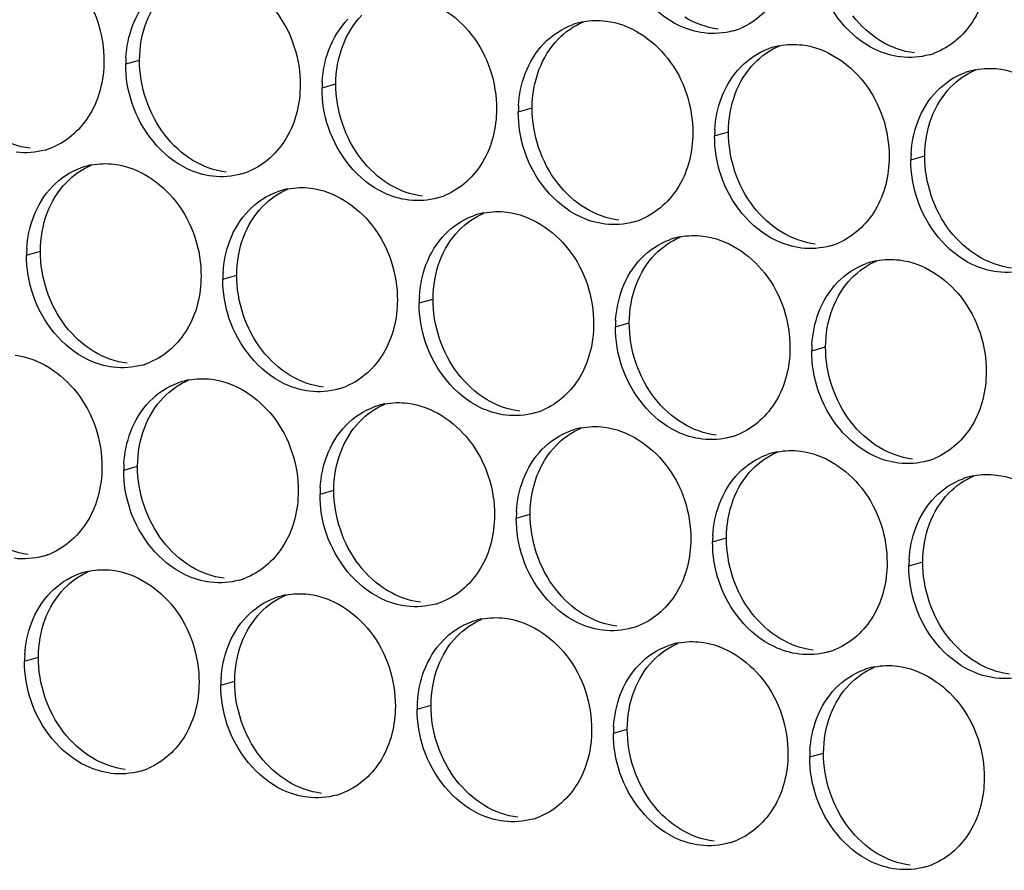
# Paper-space layout '45651_1_3' of a CAD drawing. Header units: millimetres. Extents: x -231 to 594, y 0 to 420.
# Tile 221 of 247: x 137.59 to 145.22, y 253 to 259.59. Entities that reach past the tile are written whole.
import ezdxf

# ---------------------------------------------------------------- set-up
doc = ezdxf.new("R2010")
doc.units = ezdxf.units.MM
doc.header["$LTSCALE"] = 32.67
doc.layers.add('02___PRT_ALL_AXES', color=7, linetype='CONTINUOUS')

psp = doc.layouts.new('45651_1_3')

# ---------------------------------------------------------------- linework, layer by layer
at = {"layer": '02___PRT_ALL_AXES', "color": 7, "linetype": 'CONTINUOUS'}
for p, q in [((138.4148, 259.2445), (138.522, 259.2752)), ((139.9344, 259.059), (140.0416, 259.0897)), ((141.454, 258.8735), (141.5612, 258.9042)), ((142.9736, 258.6881), (143.0807, 258.7187)), ((144.4931, 258.5026), (144.6003, 258.5333)), ((137.6472, 257.7648), (137.7544, 257.7955)), ((139.1668, 257.5793), (139.274, 257.61)), ((140.6864, 257.3938), (140.7936, 257.4245)), ((142.206, 257.2084), (142.3132, 257.239)), ((143.7256, 257.0229), (143.8328, 257.0536)), ((138.3993, 256.0996), (138.5065, 256.1303)), ((139.9188, 255.9141), (140.026, 255.9448)), ((141.4384, 255.7286), (141.5456, 255.7593)), ((142.958, 255.5432), (143.0652, 255.5738)), ((144.4776, 255.3577), (144.5848, 255.3884)), ((137.6317, 254.6199), (137.7389, 254.6506)), ((139.1513, 254.4344), (139.2585, 254.4651)), ((140.6709, 254.2489), (140.7781, 254.2796)), ((142.1904, 254.0635), (142.2976, 254.0941)), ((143.71, 253.878), (143.8172, 253.9087))]:
    psp.add_line(p, q, dxfattribs=at)
at = {"layer": '02___PRT_ALL_AXES', "color": 3, "linetype": 'CONTINUOUS'}
for centre, radius, start, end in [((142.0594, 259.0345), 0.5467, 105.94061, 109.76751), ((142.0608, 259.0295), 0.5519, 100.97724, 105.93831), ((142.9669, 260.0274), 0.5467, 285.94061, 289.76751), ((142.9663, 260.0287), 0.5481, 289.77289, 292.73686), ((143.579, 258.8491), 0.5467, 105.94061, 109.76751), ((143.5804, 258.844), 0.5519, 100.97724, 105.93831), ((144.4864, 259.8419), 0.5467, 285.94061, 289.76751), ((144.4859, 259.8432), 0.5481, 289.77289, 292.73686), ((139.3066, 259.2401), 0.8918, 176.51802, 179.71686), ((145.0985, 258.6636), 0.5467, 105.94061, 109.76751), ((145.1, 258.6585), 0.5519, 100.97724, 105.93831), ((140.8262, 259.0546), 0.8918, 176.51802, 179.71686), ((142.3458, 258.8691), 0.8918, 176.51802, 179.71686), ((143.8654, 258.6837), 0.8918, 176.51802, 179.71686), ((137.6405, 259.1041), 0.5467, 285.94061, 289.76751), ((137.64, 259.1054), 0.5481, 289.77289, 292.73686), ((145.385, 258.4982), 0.8918, 176.51802, 179.71686), ((138.2526, 257.9258), 0.5467, 105.94061, 109.76751), ((138.2541, 257.9207), 0.5519, 100.97724, 105.93831), ((139.1601, 258.9186), 0.5467, 285.94061, 289.76751), ((139.1596, 258.9199), 0.5481, 289.77289, 292.73686), ((139.7722, 257.7403), 0.5467, 105.94061, 109.76751), ((139.7736, 257.7353), 0.5519, 100.97724, 105.93831), ((140.6797, 258.7332), 0.5467, 285.94061, 289.76751), ((140.6792, 258.7345), 0.5481, 289.77289, 292.73686), ((141.2918, 257.5548), 0.5467, 105.94061, 109.76751), ((141.2932, 257.5498), 0.5519, 100.97724, 105.93831), ((142.1993, 258.5477), 0.5467, 285.94061, 289.76751), ((142.1988, 258.549), 0.5481, 289.77289, 292.73686), ((142.8114, 257.3693), 0.5467, 105.94061, 109.76751), ((142.8128, 257.3643), 0.5519, 100.97724, 105.93831), ((138.5391, 257.7604), 0.8918, 176.51802, 179.71686), ((143.7189, 258.3622), 0.5467, 285.94061, 289.76751), ((143.7184, 258.3635), 0.5481, 289.77289, 292.73686), ((144.3324, 257.1788), 0.5519, 100.97724, 105.93831), ((144.331, 257.1839), 0.5467, 105.94061, 109.76751), ((140.0586, 257.5749), 0.8918, 176.51802, 179.71686), ((141.5782, 257.3894), 0.8918, 176.51802, 179.71686), ((143.0978, 257.2039), 0.8918, 176.51802, 179.71686), ((144.6174, 257.0185), 0.8918, 176.51802, 179.71686), ((138.3926, 257.4389), 0.5467, 285.94061, 289.76751), ((138.392, 257.4402), 0.5481, 289.77289, 292.73686), ((139.0047, 256.2606), 0.5467, 105.94061, 109.76751), ((139.0061, 256.2556), 0.5519, 100.97724, 105.93831), ((139.9122, 257.2534), 0.5467, 285.94061, 289.76751), ((139.9116, 257.2548), 0.5481, 289.77289, 292.73686), ((140.5242, 256.0751), 0.5467, 105.94061, 109.76751), ((140.5257, 256.0701), 0.5519, 100.97724, 105.93831), ((141.4317, 257.068), 0.5467, 285.94061, 289.76751), ((141.4312, 257.0693), 0.5481, 289.77289, 292.73686), ((142.0452, 255.8846), 0.5519, 100.97724, 105.93831), ((142.0438, 255.8896), 0.5467, 105.94061, 109.76751), ((142.9513, 256.8825), 0.5467, 285.94061, 289.76751), ((142.9508, 256.8838), 0.5481, 289.77289, 292.73686), ((143.5634, 255.7042), 0.5467, 105.94061, 109.76751), ((143.5648, 255.6991), 0.5519, 100.97724, 105.93831), ((144.4704, 256.6983), 0.5481, 289.77289, 292.73686), ((139.2911, 256.0952), 0.8918, 176.51802, 179.71686), ((144.4709, 256.697), 0.5467, 285.94061, 289.76751), ((145.083, 255.5187), 0.5467, 105.94061, 109.76751), ((145.0844, 255.5137), 0.5519, 100.97724, 105.93831), ((140.8107, 255.9097), 0.8918, 176.51802, 179.71686), ((142.3302, 255.7242), 0.8918, 176.51802, 179.71686), ((143.8498, 255.5388), 0.8918, 176.51802, 179.71686), ((137.625, 255.9592), 0.5467, 285.94061, 289.76751), ((137.6245, 255.9605), 0.5481, 289.77289, 292.73686), ((145.3694, 255.3533), 0.8918, 176.51802, 179.71686), ((138.2371, 254.7809), 0.5467, 105.94061, 109.76751), ((138.2385, 254.7759), 0.5519, 100.97724, 105.93831), ((139.1446, 255.7737), 0.5467, 285.94061, 289.76751), ((139.1441, 255.7751), 0.5481, 289.77289, 292.73686), ((139.7581, 254.5904), 0.5519, 100.97724, 105.93831), ((139.7567, 254.5954), 0.5467, 105.94061, 109.76751), ((140.6642, 255.5883), 0.5467, 285.94061, 289.76751), ((140.6636, 255.5896), 0.5481, 289.77289, 292.73686), ((141.2763, 254.4099), 0.5467, 105.94061, 109.76751), ((141.2777, 254.4049), 0.5519, 100.97724, 105.93831), ((142.1832, 255.4041), 0.5481, 289.77289, 292.73686), ((142.1838, 255.4028), 0.5467, 285.94061, 289.76751), ((142.7959, 254.2245), 0.5467, 105.94061, 109.76751), ((142.7973, 254.2194), 0.5519, 100.97724, 105.93831), ((138.5235, 254.6155), 0.8918, 176.51802, 179.71686), ((143.7033, 255.2173), 0.5467, 285.94061, 289.76751), ((143.7028, 255.2186), 0.5481, 289.77289, 292.73686), ((144.3154, 254.039), 0.5467, 105.94061, 109.76751), ((144.3168, 254.0339), 0.5519, 100.97724, 105.93831), ((140.0431, 254.43), 0.8918, 176.51802, 179.71686), ((141.5627, 254.2445), 0.8918, 176.51802, 179.71686), ((143.0823, 254.0591), 0.8918, 176.51802, 179.71686), ((144.6019, 253.8736), 0.8918, 176.51802, 179.71686), ((138.377, 254.294), 0.5467, 285.94061, 289.76751), ((138.3765, 254.2954), 0.5481, 289.77289, 292.73686), ((139.8961, 254.1099), 0.5481, 289.77289, 292.73686), ((139.8966, 254.1086), 0.5467, 285.94061, 289.76751), ((141.4162, 253.9231), 0.5467, 285.94061, 289.76751), ((141.4157, 253.9244), 0.5481, 289.77289, 292.73686), ((142.9358, 253.7376), 0.5467, 285.94061, 289.76751), ((142.9352, 253.7389), 0.5481, 289.77289, 292.73686), ((144.4554, 253.5521), 0.5467, 285.94061, 289.76751), ((144.4548, 253.5534), 0.5481, 289.77289, 292.73686)]:
    psp.add_arc(centre, radius, start, end, dxfattribs=at)
for points, knots in [([(143.5723, 260.1884), (143.5716, 260.0471), (143.5086, 259.7709), (143.2961, 259.5726), (143.1782, 259.5232)], [0, 0, 0, 0, 0.525086, 1, 1, 1, 1]), ([(137.5745, 260.1338), (137.7588, 260.1113), (138.1222, 259.8702), (138.247, 259.4691), (138.246, 259.2651)], [0, 0, 0, 0, 0.476473, 1, 1, 1, 1]), ([(142.893, 259.4846), (142.8254, 259.4928), (142.5451, 259.5767), (142.3414, 259.8377), (142.2715, 260.0461)], [0, 0, 0, 0, 0.236458, 1, 1, 1, 1]), ([(145.0919, 260.0029), (145.0912, 259.8616), (145.0282, 259.5854), (144.8156, 259.3871), (144.6978, 259.3377)], [0, 0, 0, 0, 0.525086, 1, 1, 1, 1]), ([(139.0941, 259.9483), (139.2784, 259.9258), (139.6417, 259.6847), (139.7665, 259.2836), (139.7655, 259.0796)], [0, 0, 0, 0, 0.476473, 1, 1, 1, 1]), ([(144.4126, 259.2991), (144.345, 259.3074), (144.0646, 259.3912), (143.861, 259.6522), (143.791, 259.8606)], [0, 0, 0, 0, 0.236458, 1, 1, 1, 1]), ([(140.6136, 259.7628), (140.7979, 259.7403), (141.1613, 259.4992), (141.2861, 259.0981), (141.2851, 258.8941)], [0, 0, 0, 0, 0.476473, 1, 1, 1, 1]), ([(142.1332, 259.5773), (142.3175, 259.5548), (142.6809, 259.3137), (142.8057, 258.9127), (142.8047, 258.7087)], [0, 0, 0, 0, 0.476473, 1, 1, 1, 1]), ([(143.6528, 259.3918), (143.8371, 259.3694), (144.2005, 259.1282), (144.3253, 258.7272), (144.3243, 258.5232)], [0, 0, 0, 0, 0.476473, 1, 1, 1, 1]), ([(138.246, 259.2651), (138.2453, 259.1238), (138.1823, 258.8476), (137.9697, 258.6493), (137.8519, 258.5999)], [0, 0, 0, 0, 0.525086, 1, 1, 1, 1]), ([(145.1724, 259.2064), (145.3567, 259.1839), (145.7201, 258.9428), (145.8449, 258.5417), (145.8439, 258.3377)], [0, 0, 0, 0, 0.476473, 1, 1, 1, 1]), ([(139.7655, 259.0796), (139.7648, 258.9383), (139.7019, 258.6621), (139.4893, 258.4638), (139.3715, 258.4144)], [0, 0, 0, 0, 0.525086, 1, 1, 1, 1]), ([(139.0863, 258.3758), (139.0187, 258.3841), (138.7383, 258.4679), (138.5347, 258.7289), (138.4647, 258.9373)], [0, 0, 0, 0, 0.236458, 1, 1, 1, 1]), ([(141.2851, 258.8941), (141.2844, 258.7528), (141.2214, 258.4766), (141.0089, 258.2783), (140.891, 258.2289)], [0, 0, 0, 0, 0.525086, 1, 1, 1, 1]), ([(140.6059, 258.1904), (140.5383, 258.1986), (140.2579, 258.2825), (140.0543, 258.5435), (139.9843, 258.7519)], [0, 0, 0, 0, 0.236458, 1, 1, 1, 1]), ([(142.8047, 258.7087), (142.804, 258.5674), (142.741, 258.2912), (142.5285, 258.0928), (142.4106, 258.0435)], [0, 0, 0, 0, 0.525086, 1, 1, 1, 1]), ([(142.1255, 258.0049), (142.0579, 258.0131), (141.7775, 258.097), (141.5738, 258.358), (141.5039, 258.5664)], [0, 0, 0, 0, 0.236458, 1, 1, 1, 1]), ([(144.3243, 258.5232), (144.3236, 258.3819), (144.2606, 258.1057), (144.0481, 257.9074), (143.9302, 257.858)], [0, 0, 0, 0, 0.525086, 1, 1, 1, 1]), ([(138.3265, 258.4686), (138.5108, 258.4461), (138.8742, 258.205), (138.999, 257.8039), (138.998, 257.5999)], [0, 0, 0, 0, 0.476473, 1, 1, 1, 1]), ([(143.645, 257.8194), (143.5775, 257.8277), (143.2971, 257.9115), (143.0934, 258.1725), (143.0235, 258.3809)], [0, 0, 0, 0, 0.236458, 1, 1, 1, 1]), ([(139.8461, 258.2831), (140.0304, 258.2606), (140.3938, 258.0195), (140.5186, 257.6184), (140.5176, 257.4144)], [0, 0, 0, 0, 0.476473, 1, 1, 1, 1]), ([(145.1646, 257.6339), (145.097, 257.6422), (144.8167, 257.726), (144.613, 257.987), (144.5431, 258.1954)], [0, 0, 0, 0, 0.236458, 1, 1, 1, 1]), ([(141.3657, 258.0976), (141.55, 258.0751), (141.9133, 257.834), (142.0382, 257.433), (142.0371, 257.229)], [0, 0, 0, 0, 0.476473, 1, 1, 1, 1]), ([(142.8852, 257.9121), (143.0695, 257.8896), (143.4329, 257.6485), (143.5577, 257.2475), (143.5567, 257.0435)], [0, 0, 0, 0, 0.476473, 1, 1, 1, 1]), ([(144.4048, 257.7267), (144.5891, 257.7042), (144.9525, 257.4631), (145.0773, 257.062), (145.0763, 256.858)], [0, 0, 0, 0, 0.476473, 1, 1, 1, 1]), ([(138.998, 257.5999), (138.9973, 257.4586), (138.9343, 257.1824), (138.7218, 256.9841), (138.6039, 256.9347)], [0, 0, 0, 0, 0.525086, 1, 1, 1, 1]), ([(138.3187, 256.8961), (138.2511, 256.9044), (137.9708, 256.9882), (137.7671, 257.2492), (137.6972, 257.4576)], [0, 0, 0, 0, 0.236458, 1, 1, 1, 1]), ([(140.5176, 257.4144), (140.5169, 257.2731), (140.4539, 256.9969), (140.2413, 256.7986), (140.1235, 256.7492)], [0, 0, 0, 0, 0.525086, 1, 1, 1, 1]), ([(139.8383, 256.7107), (139.7707, 256.7189), (139.4904, 256.8027), (139.2867, 257.0638), (139.2167, 257.2722)], [0, 0, 0, 0, 0.236458, 1, 1, 1, 1]), ([(142.0371, 257.229), (142.0364, 257.0877), (141.9735, 256.8115), (141.7609, 256.6131), (141.6431, 256.5638)], [0, 0, 0, 0, 0.525086, 1, 1, 1, 1]), ([(141.3579, 256.5252), (141.2903, 256.5334), (141.0099, 256.6173), (140.8063, 256.8783), (140.7363, 257.0867)], [0, 0, 0, 0, 0.236458, 1, 1, 1, 1]), ([(143.5567, 257.0435), (143.556, 256.9022), (143.493, 256.626), (143.2805, 256.4277), (143.1626, 256.3783)], [0, 0, 0, 0, 0.525086, 1, 1, 1, 1]), ([(137.5589, 256.9889), (137.7432, 256.9664), (138.1066, 256.7253), (138.2314, 256.3242), (138.2304, 256.1202)], [0, 0, 0, 0, 0.476473, 1, 1, 1, 1]), ([(142.8775, 256.3397), (142.8099, 256.3479), (142.5295, 256.4318), (142.3259, 256.6928), (142.2559, 256.9012)], [0, 0, 0, 0, 0.236458, 1, 1, 1, 1]), ([(139.0785, 256.8034), (139.2628, 256.7809), (139.6262, 256.5398), (139.751, 256.1387), (139.75, 255.9347)], [0, 0, 0, 0, 0.476473, 1, 1, 1, 1]), ([(145.0763, 256.858), (145.0756, 256.7167), (145.0126, 256.4405), (144.8001, 256.2422), (144.6822, 256.1928)], [0, 0, 0, 0, 0.525086, 1, 1, 1, 1]), ([(144.3971, 256.1542), (144.3295, 256.1625), (144.0491, 256.2463), (143.8454, 256.5073), (143.7755, 256.7157)], [0, 0, 0, 0, 0.236458, 1, 1, 1, 1]), ([(140.5981, 256.6179), (140.7824, 256.5954), (141.1458, 256.3543), (141.2706, 255.9533), (141.2696, 255.7493)], [0, 0, 0, 0, 0.476473, 1, 1, 1, 1]), ([(142.1177, 256.4324), (142.302, 256.4099), (142.6654, 256.1688), (142.7902, 255.7678), (142.7892, 255.5638)], [0, 0, 0, 0, 0.476473, 1, 1, 1, 1]), ([(143.6373, 256.247), (143.8216, 256.2245), (144.1849, 255.9834), (144.3098, 255.5823), (144.3087, 255.3783)], [0, 0, 0, 0, 0.476473, 1, 1, 1, 1]), ([(138.2304, 256.1202), (138.2297, 255.9789), (138.1667, 255.7027), (137.9542, 255.5044), (137.8363, 255.455)], [0, 0, 0, 0, 0.525086, 1, 1, 1, 1]), ([(145.1568, 256.0615), (145.3411, 256.039), (145.7045, 255.7979), (145.8293, 255.3968), (145.8283, 255.1928)], [0, 0, 0, 0, 0.476473, 1, 1, 1, 1]), ([(139.75, 255.9347), (139.7493, 255.7934), (139.6863, 255.5172), (139.4738, 255.3189), (139.3559, 255.2695)], [0, 0, 0, 0, 0.525086, 1, 1, 1, 1]), ([(139.0707, 255.2309), (139.0032, 255.2392), (138.7228, 255.323), (138.5191, 255.5841), (138.4492, 255.7925)], [0, 0, 0, 0, 0.236458, 1, 1, 1, 1]), ([(141.2696, 255.7493), (141.2689, 255.608), (141.2059, 255.3317), (140.9934, 255.1334), (140.8755, 255.084)], [0, 0, 0, 0, 0.525086, 1, 1, 1, 1]), ([(140.5903, 255.0455), (140.5227, 255.0537), (140.2424, 255.1376), (140.0387, 255.3986), (139.9688, 255.607)], [0, 0, 0, 0, 0.236458, 1, 1, 1, 1]), ([(142.7892, 255.5638), (142.7885, 255.4225), (142.7255, 255.1463), (142.513, 254.948), (142.3951, 254.8986)], [0, 0, 0, 0, 0.525086, 1, 1, 1, 1]), ([(142.1099, 254.86), (142.0423, 254.8682), (141.762, 254.9521), (141.5583, 255.2131), (141.4883, 255.4215)], [0, 0, 0, 0, 0.236458, 1, 1, 1, 1]), ([(144.3087, 255.3783), (144.3081, 255.237), (144.2451, 254.9608), (144.0325, 254.7625), (143.9147, 254.7131)], [0, 0, 0, 0, 0.525086, 1, 1, 1, 1]), ([(138.3109, 255.3237), (138.4952, 255.3012), (138.8586, 255.0601), (138.9834, 254.659), (138.9824, 254.455)], [0, 0, 0, 0, 0.476473, 1, 1, 1, 1]), ([(143.6295, 254.6745), (143.5619, 254.6828), (143.2815, 254.7666), (143.0779, 255.0276), (143.0079, 255.236)], [0, 0, 0, 0, 0.236458, 1, 1, 1, 1]), ([(139.8305, 255.1382), (140.0148, 255.1157), (140.3782, 254.8746), (140.503, 254.4735), (140.502, 254.2695)], [0, 0, 0, 0, 0.476473, 1, 1, 1, 1]), ([(145.1491, 254.489), (145.0815, 254.4973), (144.8011, 254.5811), (144.5975, 254.8421), (144.5275, 255.0505)], [0, 0, 0, 0, 0.236458, 1, 1, 1, 1]), ([(141.3501, 254.9527), (141.5344, 254.9302), (141.8978, 254.6891), (142.0226, 254.2881), (142.0216, 254.0841)], [0, 0, 0, 0, 0.476473, 1, 1, 1, 1]), ([(142.8697, 254.7673), (143.054, 254.7448), (143.4174, 254.5037), (143.5422, 254.1026), (143.5412, 253.8986)], [0, 0, 0, 0, 0.476473, 1, 1, 1, 1]), ([(144.3893, 254.5818), (144.5736, 254.5593), (144.937, 254.3182), (145.0618, 253.9171), (145.0608, 253.7131)], [0, 0, 0, 0, 0.476473, 1, 1, 1, 1]), ([(138.9824, 254.455), (138.9817, 254.3137), (138.9188, 254.0375), (138.7062, 253.8392), (138.5883, 253.7898)], [0, 0, 0, 0, 0.525086, 1, 1, 1, 1]), ([(138.3032, 253.7512), (138.2356, 253.7595), (137.9552, 253.8433), (137.7516, 254.1043), (137.6816, 254.3127)], [0, 0, 0, 0, 0.236458, 1, 1, 1, 1]), ([(140.502, 254.2695), (140.5013, 254.1283), (140.4383, 253.852), (140.2258, 253.6537), (140.1079, 253.6043)], [0, 0, 0, 0, 0.525086, 1, 1, 1, 1]), ([(139.8228, 253.5658), (139.7552, 253.574), (139.4748, 253.6579), (139.2712, 253.9189), (139.2012, 254.1273)], [0, 0, 0, 0, 0.236458, 1, 1, 1, 1]), ([(142.0216, 254.0841), (142.0209, 253.9428), (141.9579, 253.6666), (141.7454, 253.4683), (141.6275, 253.4189)], [0, 0, 0, 0, 0.525086, 1, 1, 1, 1]), ([(141.3423, 253.3803), (141.2748, 253.3885), (140.9944, 253.4724), (140.7907, 253.7334), (140.7208, 253.9418)], [0, 0, 0, 0, 0.236458, 1, 1, 1, 1]), ([(143.5412, 253.8986), (143.5405, 253.7573), (143.4775, 253.4811), (143.265, 253.2828), (143.1471, 253.2334)], [0, 0, 0, 0, 0.525086, 1, 1, 1, 1]), ([(142.8619, 253.1948), (142.7944, 253.2031), (142.514, 253.2869), (142.3103, 253.5479), (142.2404, 253.7563)], [0, 0, 0, 0, 0.236458, 1, 1, 1, 1]), ([(145.0608, 253.7131), (145.0601, 253.5718), (144.9971, 253.2956), (144.7846, 253.0973), (144.6667, 253.0479)], [0, 0, 0, 0, 0.525086, 1, 1, 1, 1]), ([(144.3815, 253.0093), (144.3139, 253.0176), (144.0336, 253.1014), (143.8299, 253.3624), (143.76, 253.5708)], [0, 0, 0, 0, 0.236458, 1, 1, 1, 1])]:
    psp.add_open_spline(points, degree=3, knots=knots, dxfattribs=at)
for points in [[(138.4677, 259.5391), (138.5005, 259.6263), (138.5507, 259.7093), (138.6154, 259.7763)], [(139.9873, 259.3536), (140.0201, 259.4408), (140.0702, 259.5238), (140.1349, 259.5908)], [(141.6545, 259.4053), (141.7154, 259.4683), (141.7921, 259.5194), (141.8745, 259.549)], [(141.9557, 259.5713), (142.0138, 259.5826), (142.0744, 259.5845), (142.1332, 259.5773)], [(138.4164, 259.2942), (138.4215, 259.3775), (138.4383, 259.4611), (138.4677, 259.5391)], [(143.117, 259.5017), (143.045, 259.4811), (142.9673, 259.4755), (142.893, 259.4846)], [(141.5069, 259.1681), (141.5397, 259.2553), (141.5898, 259.3383), (141.6545, 259.4053)], [(143.4753, 259.3859), (143.5334, 259.3971), (143.594, 259.399), (143.6528, 259.3918)], [(139.936, 259.1088), (139.9411, 259.192), (139.9579, 259.2756), (139.9873, 259.3536)], [(143.1741, 259.2199), (143.2349, 259.2829), (143.3116, 259.3339), (143.3941, 259.3635)], [(144.6366, 259.3162), (144.5646, 259.2956), (144.4869, 259.29), (144.4126, 259.2991)], [(138.4647, 258.9373), (138.4317, 259.0357), (138.4143, 259.1408), (138.4148, 259.2445)], [(141.4556, 258.9233), (141.4607, 259.0065), (141.4775, 259.0901), (141.5069, 259.1681)], [(143.0264, 258.9827), (143.0593, 259.0698), (143.1094, 259.1529), (143.1741, 259.2199)], [(144.6937, 259.0344), (144.7545, 259.0974), (144.8312, 259.1484), (144.9136, 259.1781)], [(144.9949, 259.2004), (145.053, 259.2117), (145.1136, 259.2135), (145.1724, 259.2064)], [(139.9843, 258.7519), (139.9513, 258.8502), (139.9339, 258.9553), (139.9344, 259.059)], [(144.546, 258.7972), (144.5788, 258.8843), (144.629, 258.9674), (144.6937, 259.0344)], [(142.9752, 258.7378), (142.9803, 258.821), (142.9971, 258.9046), (143.0264, 258.9827)], [(141.5039, 258.5664), (141.4709, 258.6647), (141.4535, 258.7698), (141.454, 258.8735)], [(144.4948, 258.5523), (144.4998, 258.6356), (144.5167, 258.7191), (144.546, 258.7972)], [(143.0235, 258.3809), (142.9905, 258.4792), (142.973, 258.5843), (142.9736, 258.6881)], [(137.7907, 258.5784), (137.7187, 258.5578), (137.641, 258.5522), (137.5667, 258.5613)], [(138.149, 258.4626), (138.2071, 258.4739), (138.2677, 258.4757), (138.3265, 258.4686)], [(144.5431, 258.1954), (144.51, 258.2938), (144.4926, 258.3989), (144.4931, 258.5026)], [(137.8478, 258.2966), (137.9086, 258.3596), (137.9853, 258.4106), (138.0677, 258.4403)], [(139.3103, 258.3929), (139.2383, 258.3724), (139.1606, 258.3668), (139.0863, 258.3758)], [(137.7001, 258.0594), (137.7329, 258.1465), (137.7831, 258.2296), (137.8478, 258.2966)], [(139.3674, 258.1111), (139.4282, 258.1741), (139.5049, 258.2252), (139.5873, 258.2548)], [(139.6685, 258.2771), (139.7267, 258.2884), (139.7873, 258.2903), (139.8461, 258.2831)], [(140.8299, 258.2075), (140.7579, 258.1869), (140.6802, 258.1813), (140.6059, 258.1904)], [(139.2197, 257.8739), (139.2525, 257.9611), (139.3027, 258.0441), (139.3674, 258.1111)], [(141.1881, 258.0916), (141.2463, 258.1029), (141.3069, 258.1048), (141.3657, 258.0976)], [(137.6489, 257.8145), (137.6539, 257.8978), (137.6708, 257.9813), (137.7001, 258.0594)], [(140.887, 257.9256), (140.9478, 257.9886), (141.0245, 258.0397), (141.1069, 258.0693)], [(142.3494, 258.022), (142.2774, 258.0014), (142.1998, 257.9958), (142.1255, 258.0049)], [(139.1685, 257.6291), (139.1735, 257.7123), (139.1903, 257.7959), (139.2197, 257.8739)], [(140.7393, 257.6884), (140.7721, 257.7756), (140.8223, 257.8586), (140.887, 257.9256)], [(142.4065, 257.7402), (142.4674, 257.8031), (142.5441, 257.8542), (142.6265, 257.8838)], [(142.7077, 257.9062), (142.7658, 257.9174), (142.8265, 257.9193), (142.8852, 257.9121)], [(143.869, 257.8365), (143.797, 257.8159), (143.7194, 257.8103), (143.645, 257.8194)], [(137.6972, 257.4576), (137.6641, 257.556), (137.6467, 257.6611), (137.6472, 257.7648)], [(142.2589, 257.503), (142.2917, 257.5901), (142.3418, 257.6732), (142.4065, 257.7402)], [(144.2273, 257.7207), (144.2854, 257.732), (144.3461, 257.7338), (144.4048, 257.7267)], [(140.688, 257.4436), (140.6931, 257.5268), (140.7099, 257.6104), (140.7393, 257.6884)], [(143.9261, 257.5547), (143.987, 257.6177), (144.0637, 257.6687), (144.1461, 257.6984)], [(145.3886, 257.651), (145.3166, 257.6305), (145.239, 257.6249), (145.1646, 257.6339)], [(139.2167, 257.2722), (139.1837, 257.3705), (139.1663, 257.4756), (139.1668, 257.5793)], [(142.2076, 257.2581), (142.2127, 257.3413), (142.2295, 257.4249), (142.2589, 257.503)], [(143.7785, 257.3175), (143.8113, 257.4046), (143.8614, 257.4877), (143.9261, 257.5547)], [(140.7363, 257.0867), (140.7033, 257.185), (140.6859, 257.2901), (140.6864, 257.3938)], [(143.7272, 257.0726), (143.7323, 257.1559), (143.7491, 257.2394), (143.7785, 257.3175)], [(142.2559, 256.9012), (142.2229, 256.9995), (142.2055, 257.1046), (142.206, 257.2084)], [(143.7755, 256.7157), (143.7425, 256.8141), (143.7251, 256.9192), (143.7256, 257.0229)], [(138.5427, 256.9132), (138.4707, 256.8927), (138.3931, 256.8871), (138.3187, 256.8961)], [(138.901, 256.7974), (138.9591, 256.8087), (139.0197, 256.8106), (139.0785, 256.8034)], [(138.5998, 256.6314), (138.6607, 256.6944), (138.7373, 256.7455), (138.8198, 256.7751)], [(140.0623, 256.7278), (139.9903, 256.7072), (139.9126, 256.7016), (139.8383, 256.7107)], [(138.4522, 256.3942), (138.485, 256.4814), (138.5351, 256.5644), (138.5998, 256.6314)], [(140.1194, 256.4459), (140.1802, 256.5089), (140.2569, 256.56), (140.3393, 256.5896)], [(140.4206, 256.6119), (140.4787, 256.6232), (140.5393, 256.6251), (140.5981, 256.6179)], [(141.5819, 256.5423), (141.5099, 256.5217), (141.4322, 256.5161), (141.3579, 256.5252)], [(139.9717, 256.2087), (140.0045, 256.2959), (140.0547, 256.3789), (140.1194, 256.4459)], [(141.9401, 256.4264), (141.9983, 256.4377), (142.0589, 256.4396), (142.1177, 256.4324)], [(138.4009, 256.1494), (138.406, 256.2326), (138.4228, 256.3162), (138.4522, 256.3942)], [(141.639, 256.2604), (141.6998, 256.3234), (141.7765, 256.3745), (141.8589, 256.4041)], [(143.1015, 256.3568), (143.0295, 256.3362), (142.9518, 256.3306), (142.8775, 256.3397)], [(139.9205, 255.9639), (139.9255, 256.0471), (139.9424, 256.1307), (139.9717, 256.2087)], [(141.4913, 256.0232), (141.5241, 256.1104), (141.5743, 256.1935), (141.639, 256.2604)], [(143.1586, 256.075), (143.2194, 256.138), (143.2961, 256.189), (143.3785, 256.2187)], [(143.4597, 256.241), (143.5179, 256.2522), (143.5785, 256.2541), (143.6373, 256.247)], [(144.6211, 256.1713), (144.5491, 256.1508), (144.4714, 256.1451), (144.3971, 256.1542)], [(138.4492, 255.7925), (138.4162, 255.8908), (138.3987, 255.9959), (138.3993, 256.0996)], [(143.0109, 255.8378), (143.0437, 255.9249), (143.0939, 256.008), (143.1586, 256.075)], [(144.9793, 256.0555), (145.0374, 256.0668), (145.0981, 256.0687), (145.1568, 256.0615)], [(141.4401, 255.7784), (141.4451, 255.8616), (141.4619, 255.9452), (141.4913, 256.0232)], [(144.6782, 255.8895), (144.739, 255.9525), (144.8157, 256.0036), (144.8981, 256.0332)], [(139.9688, 255.607), (139.9358, 255.7053), (139.9183, 255.8104), (139.9188, 255.9141)], [(144.5305, 255.6523), (144.5633, 255.7395), (144.6134, 255.8225), (144.6782, 255.8895)], [(142.9596, 255.5929), (142.9647, 255.6762), (142.9815, 255.7597), (143.0109, 255.8378)], [(141.4883, 255.4215), (141.4553, 255.5198), (141.4379, 255.6249), (141.4384, 255.7286)], [(144.4792, 255.4075), (144.4843, 255.4907), (144.5011, 255.5743), (144.5305, 255.6523)], [(143.0079, 255.236), (142.9749, 255.3344), (142.9575, 255.4394), (142.958, 255.5432)], [(137.7752, 255.4335), (137.7032, 255.413), (137.6255, 255.4073), (137.5512, 255.4164)], [(144.5275, 255.0505), (144.4945, 255.1489), (144.4771, 255.254), (144.4776, 255.3577)], [(137.8323, 255.1517), (137.8931, 255.2147), (137.9698, 255.2658), (138.0522, 255.2954)], [(138.1334, 255.3177), (138.1915, 255.329), (138.2522, 255.3309), (138.3109, 255.3237)], [(139.2947, 255.2481), (139.2227, 255.2275), (139.1451, 255.2219), (139.0707, 255.2309)], [(137.6846, 254.9145), (137.7174, 255.0017), (137.7675, 255.0847), (137.8323, 255.1517)], [(139.653, 255.1322), (139.7111, 255.1435), (139.7718, 255.1454), (139.8305, 255.1382)], [(139.3518, 254.9662), (139.4127, 255.0292), (139.4894, 255.0803), (139.5718, 255.1099)], [(140.8143, 255.0626), (140.7423, 255.042), (140.6647, 255.0364), (140.5903, 255.0455)], [(137.6333, 254.6697), (137.6384, 254.7529), (137.6552, 254.8365), (137.6846, 254.9145)], [(139.2042, 254.729), (139.237, 254.8162), (139.2871, 254.8992), (139.3518, 254.9662)], [(140.8714, 254.7807), (140.9323, 254.8437), (141.009, 254.8948), (141.0914, 254.9244)], [(141.1726, 254.9467), (141.2307, 254.958), (141.2913, 254.9599), (141.3501, 254.9527)], [(142.3339, 254.8771), (142.2619, 254.8565), (142.1842, 254.8509), (142.1099, 254.86)], [(140.7238, 254.5435), (140.7566, 254.6307), (140.8067, 254.7137), (140.8714, 254.7807)], [(142.6922, 254.7613), (142.7503, 254.7725), (142.8109, 254.7744), (142.8697, 254.7673)], [(139.1529, 254.4842), (139.158, 254.5674), (139.1748, 254.651), (139.2042, 254.729)], [(142.391, 254.5953), (142.4518, 254.6583), (142.5285, 254.7093), (142.611, 254.739)], [(143.8535, 254.6916), (143.7815, 254.6711), (143.7038, 254.6654), (143.6295, 254.6745)], [(137.6816, 254.3127), (137.6486, 254.4111), (137.6312, 254.5162), (137.6317, 254.6199)], [(142.2433, 254.3581), (142.2762, 254.4452), (142.3263, 254.5283), (142.391, 254.5953)], [(144.2118, 254.5758), (144.2699, 254.5871), (144.3305, 254.5889), (144.3893, 254.5818)], [(140.6725, 254.2987), (140.6776, 254.3819), (140.6944, 254.4655), (140.7238, 254.5435)], [(143.9106, 254.4098), (143.9714, 254.4728), (144.0481, 254.5239), (144.1305, 254.5535)], [(145.3731, 254.5061), (145.3011, 254.4856), (145.2234, 254.48), (145.1491, 254.489)], [(139.2012, 254.1273), (139.1682, 254.2256), (139.1508, 254.3307), (139.1513, 254.4344)], [(143.7629, 254.1726), (143.7957, 254.2598), (143.8459, 254.3428), (143.9106, 254.4098)], [(142.1921, 254.1132), (142.1971, 254.1965), (142.214, 254.28), (142.2433, 254.3581)], [(140.7208, 253.9418), (140.6878, 254.0401), (140.6703, 254.1452), (140.6709, 254.2489)], [(143.7117, 253.9277), (143.7167, 254.011), (143.7335, 254.0945), (143.7629, 254.1726)], [(142.2404, 253.7563), (142.2074, 253.8546), (142.1899, 253.9597), (142.1904, 254.0635)], [(143.76, 253.5708), (143.7269, 253.6692), (143.7095, 253.7743), (143.71, 253.878)], [(138.5272, 253.7683), (138.4552, 253.7478), (138.3775, 253.7422), (138.3032, 253.7512)], [(140.0468, 253.5829), (139.9748, 253.5623), (139.8971, 253.5567), (139.8228, 253.5658)], [(141.5663, 253.3974), (141.4943, 253.3768), (141.4167, 253.3712), (141.3423, 253.3803)], [(143.0859, 253.2119), (143.0139, 253.1913), (142.9363, 253.1857), (142.8619, 253.1948)], [(144.6055, 253.0264), (144.5335, 253.0059), (144.4558, 253.0003), (144.3815, 253.0093)]]:
    psp.add_open_spline(points, degree=3, dxfattribs=at)
at = {"layer": '02___PRT_ALL_AXES', "color": 7, "linetype": 'CONTINUOUS'}
for points in [[(138.5749, 259.5698), (138.6077, 259.6569), (138.6579, 259.74), (138.7226, 259.807)], [(140.0945, 259.3843), (140.1273, 259.4715), (140.1774, 259.5545), (140.2421, 259.6215)], [(138.522, 259.2752), (138.5225, 259.3749), (138.5397, 259.4764), (138.5749, 259.5698)], [(141.7617, 259.436), (141.8162, 259.4924), (141.883, 259.5391), (141.9552, 259.5694)], [(143.0002, 259.5153), (142.9096, 259.5263), (142.8201, 259.5594), (142.7421, 259.6067)], [(144.2616, 259.4212), (144.1778, 259.472), (144.1034, 259.5408), (144.0434, 259.6184)], [(141.6141, 259.1988), (141.6469, 259.286), (141.697, 259.369), (141.7617, 259.436)], [(144.5198, 259.3298), (144.4292, 259.3408), (144.3397, 259.3739), (144.2616, 259.4212)], [(140.0416, 259.0897), (140.0421, 259.1895), (140.0593, 259.2909), (140.0945, 259.3843)], [(143.2813, 259.2505), (143.3357, 259.3069), (143.4026, 259.3537), (143.4748, 259.3839)], [(138.7171, 258.6951), (138.5922, 258.8564), (138.521, 259.0712), (138.522, 259.2752)], [(143.1336, 259.0133), (143.1665, 259.1005), (143.2166, 259.1835), (143.2813, 259.2505)], [(141.5612, 258.9042), (141.5617, 259.004), (141.5789, 259.1054), (141.6141, 259.1988)], [(144.8009, 259.0651), (144.8553, 259.1214), (144.9222, 259.1682), (144.9944, 259.1985)], [(140.2366, 258.5096), (140.1118, 258.671), (140.0406, 258.8857), (140.0416, 259.0897)], [(143.0807, 258.7187), (143.0812, 258.8185), (143.0985, 258.92), (143.1336, 259.0133)], [(144.6532, 258.8279), (144.686, 258.915), (144.7362, 258.9981), (144.8009, 259.0651)], [(141.7562, 258.3241), (141.6314, 258.4855), (141.5602, 258.7002), (141.5612, 258.9042)], [(144.6003, 258.5333), (144.6008, 258.633), (144.6181, 258.7345), (144.6532, 258.8279)], [(143.2758, 258.1387), (143.151, 258.3), (143.0797, 258.5147), (143.0807, 258.7187)], [(137.6739, 258.592), (137.5833, 258.603), (137.4938, 258.6361), (137.4157, 258.6834)], [(138.9353, 258.4979), (138.8515, 258.5487), (138.777, 258.6175), (138.7171, 258.6951)], [(139.1935, 258.4065), (139.1029, 258.4176), (139.0134, 258.4506), (138.9353, 258.4979)], [(140.4549, 258.3124), (140.3711, 258.3632), (140.2966, 258.432), (140.2366, 258.5096)], [(144.7954, 257.9532), (144.6706, 258.1145), (144.5993, 258.3293), (144.6003, 258.5333)], [(137.955, 258.3273), (138.0094, 258.3836), (138.0763, 258.4304), (138.1485, 258.4607)], [(137.8073, 258.0901), (137.8401, 258.1772), (137.8903, 258.2603), (137.955, 258.3273)], [(141.9745, 258.127), (141.8906, 258.1778), (141.8162, 258.2466), (141.7562, 258.3241)], [(139.4746, 258.1418), (139.529, 258.1981), (139.5958, 258.2449), (139.6681, 258.2752)], [(140.7131, 258.221), (140.6225, 258.2321), (140.533, 258.2651), (140.4549, 258.3124)], [(139.3269, 257.9046), (139.3597, 257.9917), (139.4099, 258.0748), (139.4746, 258.1418)], [(142.2326, 258.0356), (142.142, 258.0466), (142.0526, 258.0797), (141.9745, 258.127)], [(143.4941, 257.9415), (143.4102, 257.9923), (143.3358, 258.0611), (143.2758, 258.1387)], [(137.7544, 257.7955), (137.7549, 257.8952), (137.7722, 257.9967), (137.8073, 258.0901)], [(140.9942, 257.9563), (141.0486, 258.0127), (141.1154, 258.0594), (141.1877, 258.0897)], [(140.8465, 257.7191), (140.8793, 257.8063), (140.9295, 257.8893), (140.9942, 257.9563)], [(145.0137, 257.756), (144.9298, 257.8068), (144.8554, 257.8756), (144.7954, 257.9532)], [(139.274, 257.61), (139.2745, 257.7098), (139.2918, 257.8112), (139.3269, 257.9046)], [(142.5137, 257.7708), (142.5682, 257.8272), (142.635, 257.874), (142.7073, 257.9042)], [(143.7522, 257.8501), (143.6616, 257.8611), (143.5722, 257.8942), (143.4941, 257.9415)], [(137.9495, 257.2154), (137.8247, 257.3767), (137.7534, 257.5915), (137.7544, 257.7955)], [(140.7936, 257.4245), (140.7941, 257.5243), (140.8113, 257.6257), (140.8465, 257.7191)], [(142.3661, 257.5336), (142.3989, 257.6208), (142.449, 257.7038), (142.5137, 257.7708)], [(144.0333, 257.5854), (144.0878, 257.6417), (144.1546, 257.6885), (144.2269, 257.7188)], [(145.2718, 257.6646), (145.1812, 257.6757), (145.0917, 257.7087), (145.0137, 257.756)], [(139.4691, 257.0299), (139.3443, 257.1913), (139.273, 257.406), (139.274, 257.61)], [(143.8857, 257.3482), (143.9185, 257.4353), (143.9686, 257.5184), (144.0333, 257.5854)], [(142.3132, 257.239), (142.3137, 257.3388), (142.3309, 257.4403), (142.3661, 257.5336)], [(140.9887, 256.8444), (140.8639, 257.0058), (140.7926, 257.2205), (140.7936, 257.4245)], [(143.8328, 257.0536), (143.8333, 257.1533), (143.8505, 257.2548), (143.8857, 257.3482)], [(138.1678, 257.0182), (138.0839, 257.069), (138.0095, 257.1378), (137.9495, 257.2154)], [(142.5082, 256.6589), (142.3834, 256.8203), (142.3122, 257.035), (142.3132, 257.239)], [(139.6873, 256.8327), (139.6035, 256.8835), (139.5291, 256.9523), (139.4691, 257.0299)], [(144.0278, 256.4735), (143.903, 256.6348), (143.8318, 256.8496), (143.8328, 257.0536)], [(138.4259, 256.9268), (138.3353, 256.9379), (138.2458, 256.9709), (138.1678, 257.0182)], [(139.9455, 256.7413), (139.8549, 256.7524), (139.7654, 256.7854), (139.6873, 256.8327)], [(141.2069, 256.6472), (141.1231, 256.6981), (141.0486, 256.7669), (140.9887, 256.8444)], [(138.707, 256.6621), (138.7614, 256.7184), (138.8283, 256.7652), (138.9005, 256.7955)], [(138.5593, 256.4249), (138.5922, 256.512), (138.6423, 256.5951), (138.707, 256.6621)], [(141.4651, 256.5559), (141.3745, 256.5669), (141.285, 256.5999), (141.2069, 256.6472)], [(142.7265, 256.4618), (142.6427, 256.5126), (142.5682, 256.5814), (142.5082, 256.6589)], [(140.2266, 256.4766), (140.281, 256.533), (140.3479, 256.5797), (140.4201, 256.61)], [(138.5065, 256.1303), (138.5069, 256.23), (138.5242, 256.3315), (138.5593, 256.4249)], [(140.0789, 256.2394), (140.1117, 256.3266), (140.1619, 256.4096), (140.2266, 256.4766)], [(141.7462, 256.2911), (141.8006, 256.3475), (141.8674, 256.3943), (141.9397, 256.4245)], [(142.9847, 256.3704), (142.8941, 256.3814), (142.8046, 256.4145), (142.7265, 256.4618)], [(144.2461, 256.2763), (144.1622, 256.3271), (144.0878, 256.3959), (144.0278, 256.4735)], [(141.5985, 256.0539), (141.6313, 256.1411), (141.6815, 256.2241), (141.7462, 256.2911)], [(144.5043, 256.1849), (144.4136, 256.196), (144.3242, 256.229), (144.2461, 256.2763)], [(140.026, 255.9448), (140.0265, 256.0446), (140.0438, 256.146), (140.0789, 256.2394)], [(143.2658, 256.1056), (143.3202, 256.162), (143.387, 256.2088), (143.4593, 256.2391)], [(138.7015, 255.5502), (138.5767, 255.7116), (138.5054, 255.9263), (138.5065, 256.1303)], [(141.5456, 255.7593), (141.5461, 255.8591), (141.5634, 255.9606), (141.5985, 256.0539)], [(143.1181, 255.8684), (143.1509, 255.9556), (143.2011, 256.0387), (143.2658, 256.1056)], [(144.7853, 255.9202), (144.8398, 255.9765), (144.9066, 256.0233), (144.9789, 256.0536)], [(140.2211, 255.3647), (140.0963, 255.5261), (140.025, 255.7408), (140.026, 255.9448)], [(144.6377, 255.683), (144.6705, 255.7701), (144.7206, 255.8532), (144.7853, 255.9202)], [(143.0652, 255.5738), (143.0657, 255.6736), (143.083, 255.7751), (143.1181, 255.8684)], [(141.7407, 255.1792), (141.6159, 255.3406), (141.5446, 255.5553), (141.5456, 255.7593)], [(144.5848, 255.3884), (144.5853, 255.4881), (144.6025, 255.5896), (144.6377, 255.683)], [(137.6584, 255.4471), (137.5677, 255.4582), (137.4783, 255.4912), (137.4002, 255.5385)], [(138.9198, 255.353), (138.8359, 255.4038), (138.7615, 255.4726), (138.7015, 255.5502)], [(143.2603, 254.9938), (143.1355, 255.1551), (143.0642, 255.3698), (143.0652, 255.5738)], [(139.1779, 255.2616), (139.0873, 255.2727), (138.9979, 255.3057), (138.9198, 255.353)], [(140.4394, 255.1675), (140.3555, 255.2183), (140.2811, 255.2872), (140.2211, 255.3647)], [(144.7799, 254.8083), (144.655, 254.9697), (144.5838, 255.1844), (144.5848, 255.3884)], [(137.9394, 255.1824), (137.9939, 255.2387), (138.0607, 255.2855), (138.133, 255.3158)], [(137.7918, 254.9452), (137.8246, 255.0323), (137.8747, 255.1154), (137.9394, 255.1824)], [(139.459, 254.9969), (139.5135, 255.0533), (139.5803, 255.1), (139.6526, 255.1303)], [(140.6975, 255.0761), (140.6069, 255.0872), (140.5174, 255.1202), (140.4394, 255.1675)], [(141.9589, 254.9821), (141.8751, 255.0329), (141.8007, 255.1017), (141.7407, 255.1792)], [(139.3114, 254.7597), (139.3442, 254.8469), (139.3943, 254.9299), (139.459, 254.9969)], [(142.2171, 254.8907), (142.1265, 254.9017), (142.037, 254.9348), (141.9589, 254.9821)], [(143.4785, 254.7966), (143.3947, 254.8474), (143.3203, 254.9162), (143.2603, 254.9938)], [(137.7389, 254.6506), (137.7394, 254.7503), (137.7566, 254.8518), (137.7918, 254.9452)], [(140.9786, 254.8114), (141.033, 254.8678), (141.0999, 254.9145), (141.1721, 254.9448)], [(139.2585, 254.4651), (139.259, 254.5649), (139.2762, 254.6663), (139.3114, 254.7597)], [(140.831, 254.5742), (140.8638, 254.6614), (140.9139, 254.7444), (140.9786, 254.8114)], [(142.4982, 254.6259), (142.5526, 254.6823), (142.6195, 254.7291), (142.6917, 254.7594)], [(143.7367, 254.7052), (143.6461, 254.7163), (143.5566, 254.7493), (143.4785, 254.7966)], [(144.9981, 254.6111), (144.9143, 254.6619), (144.8398, 254.7307), (144.7799, 254.8083)], [(137.934, 254.0705), (137.8091, 254.2319), (137.7379, 254.4466), (137.7389, 254.6506)], [(142.3505, 254.3887), (142.3833, 254.4759), (142.4335, 254.5589), (142.4982, 254.6259)], [(145.2563, 254.5197), (145.1657, 254.5308), (145.0762, 254.5638), (144.9981, 254.6111)], [(140.7781, 254.2796), (140.7786, 254.3794), (140.7958, 254.4808), (140.831, 254.5742)], [(144.0178, 254.4405), (144.0722, 254.4968), (144.139, 254.5436), (144.2113, 254.5739)], [(139.4535, 253.885), (139.3287, 254.0464), (139.2575, 254.2611), (139.2585, 254.4651)], [(143.8701, 254.2033), (143.9029, 254.2904), (143.9531, 254.3735), (144.0178, 254.4405)], [(142.2976, 254.0941), (142.2981, 254.1939), (142.3154, 254.2954), (142.3505, 254.3887)], [(140.9731, 253.6995), (140.8483, 253.8609), (140.777, 254.0756), (140.7781, 254.2796)], [(143.8172, 253.9087), (143.8177, 254.0084), (143.835, 254.1099), (143.8701, 254.2033)], [(138.1522, 253.8733), (138.0684, 253.9241), (137.9939, 253.9929), (137.934, 254.0705)], [(142.4927, 253.5141), (142.3679, 253.6754), (142.2966, 253.8901), (142.2976, 254.0941)], [(144.0123, 253.3286), (143.8875, 253.4899), (143.8162, 253.7047), (143.8172, 253.9087)], [(138.4104, 253.7819), (138.3198, 253.793), (138.2303, 253.826), (138.1522, 253.8733)], [(139.6718, 253.6878), (139.5879, 253.7386), (139.5135, 253.8075), (139.4535, 253.885)], [(139.93, 253.5964), (139.8393, 253.6075), (139.7499, 253.6405), (139.6718, 253.6878)], [(141.1914, 253.5024), (141.1075, 253.5532), (141.0331, 253.622), (140.9731, 253.6995)], [(141.4495, 253.411), (141.3589, 253.422), (141.2695, 253.4551), (141.1914, 253.5024)], [(142.711, 253.3169), (142.6271, 253.3677), (142.5527, 253.4365), (142.4927, 253.5141)], [(142.9691, 253.2255), (142.8785, 253.2365), (142.789, 253.2696), (142.711, 253.3169)], [(144.2306, 253.1314), (144.1467, 253.1822), (144.0723, 253.251), (144.0123, 253.3286)], [(144.4887, 253.04), (144.3981, 253.0511), (144.3086, 253.0841), (144.2306, 253.1314)]]:
    psp.add_open_spline(points, degree=3, dxfattribs=at)

doc.saveas('drawing.dxf')
